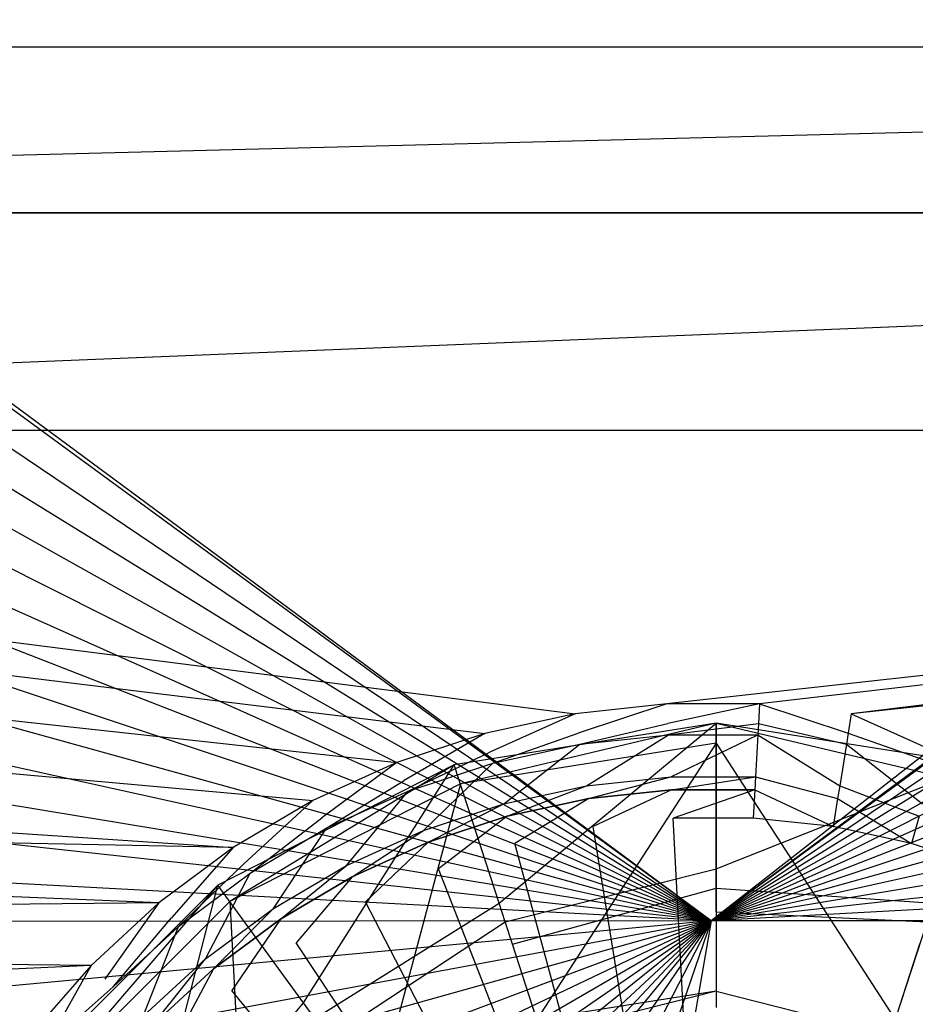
# Model space of a CAD drawing. Extents: x 0 to 0.55, y -0.37 to 0.
# Tile 16 of 28: x 0.251 to 0.282, y -0.161 to -0.126. Entities that reach past the tile are written whole.
import ezdxf

# ---------------------------------------------------------------- set-up
doc = ezdxf.new("R2010")
doc.units = 0
doc.layers.add('L0_ABLAUF60_ONOVO_1___REPLACEMT', color=7, linetype='CONTINUOUS')
doc.layers.add('L2_WT_51665_0___REPLACEMTFOREMP', color=7, linetype='CONTINUOUS')

msp = doc.modelspace()

# ---------------------------------------------------------------- linework, layer by layer
at = {"layer": 'L0_ABLAUF60_ONOVO_1___REPLACEMT', "color": 8}
for points, invisible_edges in [([(0.275172, -0.150948, 0.04059), (0.267493, -0.157313, 0.036784), (0.265901, -0.152416, 0.04059), (0.275172, -0.150948, 0.04059)], 13), ([(0.266121, -0.153094, 0.041272), (0.275172, -0.150948, 0.041272), (0.265901, -0.152416, 0.041272), (0.266121, -0.153094, 0.041272)], 13), ([(0.265901, -0.152416, 0.04059), (0.275172, -0.150948, 0.041272), (0.275172, -0.150948, 0.04059), (0.265901, -0.152416, 0.04059)], 13), ([(0.275172, -0.150948, 0.041272), (0.265901, -0.152416, 0.04059), (0.265901, -0.152416, 0.041272), (0.275172, -0.150948, 0.041272)], 14), ([(0.275172, -0.150948, 0.041272), (0.266121, -0.153094, 0.041272), (0.275172, -0.15166, 0.041272), (0.275172, -0.150948, 0.041272)], 14), ([(0.267493, -0.157313, 0.036784), (0.275172, -0.150948, 0.04059), (0.275172, -0.156097, 0.036784), (0.267493, -0.157313, 0.036784)], 14), ([(0.284442, -0.152416, 0.04059), (0.275172, -0.156097, 0.036784), (0.275172, -0.150948, 0.04059), (0.284442, -0.152416, 0.04059)], 13), ([(0.284222, -0.153094, 0.041272), (0.275172, -0.150948, 0.041272), (0.275172, -0.15166, 0.041272), (0.284222, -0.153094, 0.041272)], 13), ([(0.275172, -0.150948, 0.041272), (0.284222, -0.153094, 0.041272), (0.284442, -0.152416, 0.041272), (0.275172, -0.150948, 0.041272)], 14), ([(0.275172, -0.150948, 0.041272), (0.284442, -0.152416, 0.04059), (0.275172, -0.150948, 0.04059), (0.275172, -0.150948, 0.041272)], 13), ([(0.284442, -0.152416, 0.04059), (0.275172, -0.150948, 0.041272), (0.284442, -0.152416, 0.041272), (0.284442, -0.152416, 0.04059)], 14), ([(0.268833, -0.161438, 0.039496), (0.275172, -0.15166, 0.041272), (0.266121, -0.153094, 0.041272), (0.268833, -0.161438, 0.039496)], 13), ([(0.275172, -0.15166, 0.041272), (0.268833, -0.161438, 0.039496), (0.275172, -0.160434, 0.039496), (0.275172, -0.15166, 0.041272)], 14), ([(0.281511, -0.161438, 0.039496), (0.275172, -0.15166, 0.041272), (0.275172, -0.160434, 0.039496), (0.281511, -0.161438, 0.039496)], 13), ([(0.275172, -0.15166, 0.041272), (0.281511, -0.161438, 0.039496), (0.284222, -0.153094, 0.041272), (0.275172, -0.15166, 0.041272)], 14), ([(0.265901, -0.152416, 0.04059), (0.260565, -0.160843, 0.036784), (0.257538, -0.156677, 0.04059), (0.265901, -0.152416, 0.04059)], 13), ([(0.257957, -0.157254, 0.041272), (0.265901, -0.152416, 0.041272), (0.257538, -0.156677, 0.041272), (0.257957, -0.157254, 0.041272)], 13), ([(0.257538, -0.156677, 0.04059), (0.265901, -0.152416, 0.041272), (0.265901, -0.152416, 0.04059), (0.257538, -0.156677, 0.04059)], 13), ([(0.265901, -0.152416, 0.041272), (0.257538, -0.156677, 0.04059), (0.257538, -0.156677, 0.041272), (0.265901, -0.152416, 0.041272)], 14), ([(0.265901, -0.152416, 0.041272), (0.257957, -0.157254, 0.041272), (0.266121, -0.153094, 0.041272), (0.265901, -0.152416, 0.041272)], 14), ([(0.260565, -0.160843, 0.036784), (0.265901, -0.152416, 0.04059), (0.267493, -0.157313, 0.036784), (0.260565, -0.160843, 0.036784)], 14), ([(0.275172, -0.156097, 0.036784), (0.284442, -0.152416, 0.04059), (0.282851, -0.157313, 0.036784), (0.275172, -0.156097, 0.036784)], 14), ([(0.263114, -0.164352, 0.039496), (0.266121, -0.153094, 0.041272), (0.257957, -0.157254, 0.041272), (0.263114, -0.164352, 0.039496)], 13), ([(0.266121, -0.153094, 0.041272), (0.263114, -0.164352, 0.039496), (0.268833, -0.161438, 0.039496), (0.266121, -0.153094, 0.041272)], 14), ([(0.287229, -0.164352, 0.039496), (0.284222, -0.153094, 0.041272), (0.281511, -0.161438, 0.039496), (0.287229, -0.164352, 0.039496)], 13), ([(0.275172, -0.156097, 0.036784), (0.267706, -0.157972, 0.036272), (0.267493, -0.157313, 0.036784), (0.275172, -0.156097, 0.036784)], 13), ([(0.267706, -0.157972, 0.036272), (0.275172, -0.156097, 0.036784), (0.275172, -0.156789, 0.036272), (0.267706, -0.157972, 0.036272)], 14), ([(0.282851, -0.157313, 0.036784), (0.275172, -0.156789, 0.036272), (0.275172, -0.156097, 0.036784), (0.282851, -0.157313, 0.036784)], 13), ([(0.257538, -0.156677, 0.04059), (0.255067, -0.166341, 0.036784), (0.250901, -0.163314, 0.04059), (0.257538, -0.156677, 0.04059)], 13), ([(0.251478, -0.163733, 0.041272), (0.257538, -0.156677, 0.041272), (0.250901, -0.163314, 0.041272), (0.251478, -0.163733, 0.041272)], 13), ([(0.250901, -0.163314, 0.04059), (0.257538, -0.156677, 0.041272), (0.257538, -0.156677, 0.04059), (0.250901, -0.163314, 0.04059)], 13), ([(0.257538, -0.156677, 0.041272), (0.250901, -0.163314, 0.04059), (0.250901, -0.163314, 0.041272), (0.257538, -0.156677, 0.041272)], 14), ([(0.257538, -0.156677, 0.041272), (0.251478, -0.163733, 0.041272), (0.257957, -0.157254, 0.041272), (0.257538, -0.156677, 0.041272)], 14), ([(0.255067, -0.166341, 0.036784), (0.257538, -0.156677, 0.04059), (0.260565, -0.160843, 0.036784), (0.255067, -0.166341, 0.036784)], 14), ([(0.275172, -0.156789, 0.036272), (0.267965, -0.158769, 0.036272), (0.267706, -0.157972, 0.036272), (0.275172, -0.156789, 0.036272)], 13), ([(0.267965, -0.158769, 0.036272), (0.275172, -0.156789, 0.036272), (0.275172, -0.157627, 0.036272), (0.267965, -0.158769, 0.036272)], 14), ([(0.275172, -0.156789, 0.036272), (0.282851, -0.157313, 0.036784), (0.282637, -0.157972, 0.036272), (0.275172, -0.156789, 0.036272)], 14), ([(0.282637, -0.157972, 0.036272), (0.275172, -0.157627, 0.036272), (0.275172, -0.156789, 0.036272), (0.282637, -0.157972, 0.036272)], 13), ([(0.258576, -0.16889, 0.039496), (0.257957, -0.157254, 0.041272), (0.251478, -0.163733, 0.041272), (0.258576, -0.16889, 0.039496)], 13), ([(0.257957, -0.157254, 0.041272), (0.258576, -0.16889, 0.039496), (0.263114, -0.164352, 0.039496), (0.257957, -0.157254, 0.041272)], 14), ([(0.267493, -0.157313, 0.036784), (0.260972, -0.161403, 0.036272), (0.260565, -0.160843, 0.036784), (0.267493, -0.157313, 0.036784)], 13), ([(0.260972, -0.161403, 0.036272), (0.267493, -0.157313, 0.036784), (0.267706, -0.157972, 0.036272), (0.260972, -0.161403, 0.036272)], 14), ([(0.275172, -0.180948, 0.036272), (0.267965, -0.158769, 0.036272), (0.275172, -0.157627, 0.036272), (0.275172, -0.180948, 0.036272)], 14), ([(0.282378, -0.158769, 0.036272), (0.275172, -0.180948, 0.036272), (0.275172, -0.157627, 0.036272), (0.282378, -0.158769, 0.036272)], 14), ([(0.275172, -0.157627, 0.036272), (0.282637, -0.157972, 0.036272), (0.282378, -0.158769, 0.036272), (0.275172, -0.157627, 0.036272)], 14), ([(0.267706, -0.157972, 0.036272), (0.261464, -0.162081, 0.036272), (0.260972, -0.161403, 0.036272), (0.267706, -0.157972, 0.036272)], 13), ([(0.261464, -0.162081, 0.036272), (0.267706, -0.157972, 0.036272), (0.267965, -0.158769, 0.036272), (0.261464, -0.162081, 0.036272)], 14), ([(0.275172, -0.180948, 0.036272), (0.261464, -0.162081, 0.036272), (0.267965, -0.158769, 0.036272), (0.275172, -0.180948, 0.036272)], 14), ([(0.288879, -0.162081, 0.036272), (0.275172, -0.180948, 0.036272), (0.282378, -0.158769, 0.036272), (0.288879, -0.162081, 0.036272)], 14), ([(0.269011, -0.161986, 0.039496), (0.275172, -0.160434, 0.039496), (0.268833, -0.161438, 0.039496), (0.269011, -0.161986, 0.039496)], 13), ([(0.275172, -0.160434, 0.039496), (0.269011, -0.161986, 0.039496), (0.275172, -0.16101, 0.039496), (0.275172, -0.160434, 0.039496)], 14), ([(0.281333, -0.161986, 0.039496), (0.275172, -0.160434, 0.039496), (0.275172, -0.16101, 0.039496), (0.281333, -0.161986, 0.039496)], 13), ([(0.275172, -0.160434, 0.039496), (0.281333, -0.161986, 0.039496), (0.281511, -0.161438, 0.039496), (0.275172, -0.160434, 0.039496)], 14), ([(0.260565, -0.160843, 0.036784), (0.255627, -0.166748, 0.036272), (0.255067, -0.166341, 0.036784), (0.260565, -0.160843, 0.036784)], 13), ([(0.255627, -0.166748, 0.036272), (0.260565, -0.160843, 0.036784), (0.260972, -0.161403, 0.036272), (0.255627, -0.166748, 0.036272)], 14)]:
    msp.add_3dface(points, dxfattribs=dict(at, invisible_edges=invisible_edges))
at = {"layer": 'L2_WT_51665_0___REPLACEMTFOREMP', "color": 8}
for points, invisible_edges in [([(0.274999, -0.157936, 0.000809), (0.077618, -0.012088, 0.001652), (0.077828, -0.004168, 0.001755), (0.274999, -0.157936, 0.000809)], 14), ([(0.472158, -0.004168, 0.001757), (0.274999, -0.157936, 0.000809), (0.077828, -0.004168, 0.001755), (0.472158, -0.004168, 0.001757)], 14), ([(0.47234, -0.012079, 0.00167), (0.274999, -0.157936, 0.000809), (0.472158, -0.004168, 0.001757), (0.47234, -0.012079, 0.00167)], 14), ([(0.274999, -0.157936, 0.000809), (0.077579, -0.013565, 0.001636), (0.077618, -0.012088, 0.001652), (0.274999, -0.157936, 0.000809)], 14), ([(0.472375, -0.013561, 0.001656), (0.274999, -0.157936, 0.000809), (0.47234, -0.012079, 0.00167), (0.472375, -0.013561, 0.001656)], 14), ([(0.274999, -0.157936, 0.000809), (0.077283, -0.024699, 0.00151), (0.077579, -0.013565, 0.001636), (0.274999, -0.157936, 0.000809)], 14), ([(0.472674, -0.0247, 0.001528), (0.274999, -0.157936, 0.000809), (0.472375, -0.013561, 0.001656), (0.472674, -0.0247, 0.001528)], 14), ([(0.274999, -0.157936, 0.000809), (0.076988, -0.035832, 0.001384), (0.077283, -0.024699, 0.00151), (0.274999, -0.157936, 0.000809)], 14), ([(0.472972, -0.035833, 0.001401), (0.274999, -0.157936, 0.000809), (0.472674, -0.0247, 0.001528), (0.472972, -0.035833, 0.001401)], 14), ([(0.274999, -0.157936, 0.000809), (0.076693, -0.046966, 0.001258), (0.076988, -0.035832, 0.001384), (0.274999, -0.157936, 0.000809)], 14), ([(0.473271, -0.046966, 0.001273), (0.274999, -0.157936, 0.000809), (0.472972, -0.035833, 0.001401), (0.473271, -0.046966, 0.001273)], 14), ([(0.274999, -0.157936, 0.000809), (0.076398, -0.058099, 0.001132), (0.076693, -0.046966, 0.001258), (0.274999, -0.157936, 0.000809)], 14), ([(0.47357, -0.0581, 0.001146), (0.274999, -0.157936, 0.000809), (0.473271, -0.046966, 0.001273), (0.47357, -0.0581, 0.001146)], 14), ([(0.274999, -0.157936, 0.000809), (0.076103, -0.069232, 0.001006), (0.076398, -0.058099, 0.001132), (0.274999, -0.157936, 0.000809)], 14), ([(0.473869, -0.069233, 0.001019), (0.274999, -0.157936, 0.000809), (0.47357, -0.0581, 0.001146), (0.473869, -0.069233, 0.001019)], 14), ([(0.274999, -0.157936, 0.000809), (0.075807, -0.080366, 0.000881), (0.076103, -0.069232, 0.001006), (0.274999, -0.157936, 0.000809)], 14), ([(0.474168, -0.080367, 0.000891), (0.274999, -0.157936, 0.000809), (0.473869, -0.069233, 0.001019), (0.474168, -0.080367, 0.000891)], 14), ([(0.274999, -0.157936, 0.000809), (0.075512, -0.091499, 0.000755), (0.075807, -0.080366, 0.000881), (0.274999, -0.157936, 0.000809)], 14), ([(0.474466, -0.0915, 0.000764), (0.274999, -0.157936, 0.000809), (0.474168, -0.080367, 0.000891), (0.474466, -0.0915, 0.000764)], 14), ([(0.274999, -0.157936, 0.000809), (0.075217, -0.102633, 0.000629), (0.075512, -0.091499, 0.000755), (0.274999, -0.157936, 0.000809)], 14), ([(0.474765, -0.102634, 0.000636), (0.274999, -0.157936, 0.000809), (0.474466, -0.0915, 0.000764), (0.474765, -0.102634, 0.000636)], 14), ([(0.274999, -0.157936, 0.000809), (0.074922, -0.113766, 0.000503), (0.075217, -0.102633, 0.000629), (0.274999, -0.157936, 0.000809)], 14), ([(0.475064, -0.113767, 0.000509), (0.274999, -0.157936, 0.000809), (0.474765, -0.102634, 0.000636), (0.475064, -0.113767, 0.000509)], 14), ([(0.274999, -0.157936, 0.000809), (0.074626, -0.124899, 0.000377), (0.074922, -0.113766, 0.000503), (0.274999, -0.157936, 0.000809)], 14), ([(0.475363, -0.1249, 0.000382), (0.274999, -0.157936, 0.000809), (0.475064, -0.113767, 0.000509), (0.475363, -0.1249, 0.000382)], 14), ([(0.152739, -0.127016, 0.061661), (0.408046, -0.119371, 0.083462), (0.143404, -0.119371, 0.083462), (0.152739, -0.127016, 0.061661)], 14), ([(0.408046, -0.119371, 0.083462), (0.152739, -0.127016, 0.061661), (0.39903, -0.127016, 0.061661), (0.408046, -0.119371, 0.083462)], 13), ([(0.274999, -0.157936, 0.000809), (0.074331, -0.136033, 0.000251), (0.074626, -0.124899, 0.000377), (0.274999, -0.157936, 0.000809)], 14), ([(0.475662, -0.136034, 0.000254), (0.274999, -0.157936, 0.000809), (0.475363, -0.1249, 0.000382), (0.475662, -0.136034, 0.000254)], 14), ([(0.171132, -0.132889, 0.045801), (0.39903, -0.127016, 0.061661), (0.152739, -0.127016, 0.061661), (0.171132, -0.132889, 0.045801)], 14), ([(0.39903, -0.127016, 0.061661), (0.171132, -0.132889, 0.045801), (0.380606, -0.132889, 0.045801), (0.39903, -0.127016, 0.061661)], 13), ([(0.191365, -0.140591, 0.041213), (0.380606, -0.132889, 0.045801), (0.171132, -0.132889, 0.045801), (0.191365, -0.140591, 0.041213)], 13), ([(0.380606, -0.132889, 0.045801), (0.191365, -0.140591, 0.041213), (0.360177, -0.140591, 0.041213), (0.380606, -0.132889, 0.045801)], 14), ([(0.274999, -0.157936, 0.000809), (0.074036, -0.147166, 0.000125), (0.074331, -0.136033, 0.000251), (0.274999, -0.157936, 0.000809)], 14), ([(0.47596, -0.147167, 0.000127), (0.274999, -0.157936, 0.000809), (0.475662, -0.136034, 0.000254), (0.47596, -0.147167, 0.000127)], 14), ([(0.27018, -0.150617, 0.041725), (0.191365, -0.140591, 0.041213), (0.183589, -0.141149, 0.041221), (0.27018, -0.150617, 0.041725)], 13), ([(0.273433, -0.150269, 0.041723), (0.360177, -0.140591, 0.041213), (0.191365, -0.140591, 0.041213), (0.273433, -0.150269, 0.041723)], 13), ([(0.191365, -0.140591, 0.041213), (0.27018, -0.150617, 0.041725), (0.273433, -0.150269, 0.041723), (0.191365, -0.140591, 0.041213)], 14), ([(0.360177, -0.140591, 0.041213), (0.273433, -0.150269, 0.041723), (0.276704, -0.150269, 0.041723), (0.360177, -0.140591, 0.041213)], 14), ([(0.279957, -0.150617, 0.041725), (0.360177, -0.140591, 0.041213), (0.276704, -0.150269, 0.041723), (0.279957, -0.150617, 0.041725)], 13), ([(0.360177, -0.140591, 0.041213), (0.279957, -0.150617, 0.041725), (0.367953, -0.141149, 0.041221), (0.360177, -0.140591, 0.041213)], 14), ([(0.266982, -0.151308, 0.041729), (0.183589, -0.141149, 0.041221), (0.175905, -0.142732, 0.041244), (0.266982, -0.151308, 0.041729)], 13), ([(0.183589, -0.141149, 0.041221), (0.266982, -0.151308, 0.041729), (0.27018, -0.150617, 0.041725), (0.183589, -0.141149, 0.041221)], 14), ([(0.283155, -0.151308, 0.041729), (0.367953, -0.141149, 0.041221), (0.279957, -0.150617, 0.041725), (0.283155, -0.151308, 0.041729)], 13), ([(0.263876, -0.152336, 0.041736), (0.175905, -0.142732, 0.041244), (0.16844, -0.145313, 0.041283), (0.263876, -0.152336, 0.041736)], 13), ([(0.175905, -0.142732, 0.041244), (0.263876, -0.152336, 0.041736), (0.266982, -0.151308, 0.041729), (0.175905, -0.142732, 0.041244)], 14), ([(0.260897, -0.153688, 0.041744), (0.16844, -0.145313, 0.041283), (0.161318, -0.14885, 0.041335), (0.260897, -0.153688, 0.041744)], 13), ([(0.16844, -0.145313, 0.041283), (0.260897, -0.153688, 0.041744), (0.263876, -0.152336, 0.041736), (0.16844, -0.145313, 0.041283)], 14), ([(0.274999, -0.157936, 0.000809), (0.073743, -0.158204), (0.074036, -0.147166, 0.000125), (0.274999, -0.157936, 0.000809)], 14), ([(0.476257, -0.158204), (0.274999, -0.157936, 0.000809), (0.47596, -0.147167, 0.000127), (0.476257, -0.158204)], 14), ([(0.258078, -0.155349, 0.041755), (0.161318, -0.14885, 0.041335), (0.154655, -0.153284, 0.041401), (0.258078, -0.155349, 0.041755)], 13), ([(0.161318, -0.14885, 0.041335), (0.258078, -0.155349, 0.041755), (0.260897, -0.153688, 0.041744), (0.161318, -0.14885, 0.041335)], 14), ([(0.27029, -0.151299, 0.041729), (0.273433, -0.150269, 0.041723), (0.27018, -0.150617, 0.041725), (0.27029, -0.151299, 0.041729)], 13), ([(0.273433, -0.150269, 0.041723), (0.27029, -0.151299, 0.041729), (0.27347, -0.150959, 0.041727), (0.273433, -0.150269, 0.041723)], 14), ([(0.27347, -0.150959, 0.041727), (0.276704, -0.150269, 0.041723), (0.273433, -0.150269, 0.041723), (0.27347, -0.150959, 0.041727)], 13), ([(0.276704, -0.150269, 0.041723), (0.27347, -0.150959, 0.041727), (0.276668, -0.150959, 0.041727), (0.276704, -0.150269, 0.041723)], 14), ([(0.279847, -0.151299, 0.041729), (0.276704, -0.150269, 0.041723), (0.276668, -0.150959, 0.041727), (0.279847, -0.151299, 0.041729)], 13), ([(0.276704, -0.150269, 0.041723), (0.279847, -0.151299, 0.041729), (0.279957, -0.150617, 0.041725), (0.276704, -0.150269, 0.041723)], 14), ([(0.267164, -0.151975, 0.041734), (0.27018, -0.150617, 0.041725), (0.266982, -0.151308, 0.041729), (0.267164, -0.151975, 0.041734)], 13), ([(0.27018, -0.150617, 0.041725), (0.267164, -0.151975, 0.041734), (0.27029, -0.151299, 0.041729), (0.27018, -0.150617, 0.041725)], 14), ([(0.282973, -0.151975, 0.041734), (0.279957, -0.150617, 0.041725), (0.279847, -0.151299, 0.041729), (0.282973, -0.151975, 0.041734)], 13), ([(0.279957, -0.150617, 0.041725), (0.282973, -0.151975, 0.041734), (0.283155, -0.151308, 0.041729), (0.279957, -0.150617, 0.041725)], 14), ([(0.270353, -0.151691, 0.040736), (0.27347, -0.150959, 0.041727), (0.27029, -0.151299, 0.041729), (0.270353, -0.151691, 0.040736)], 14), ([(0.27347, -0.150959, 0.041727), (0.270353, -0.151691, 0.040736), (0.273491, -0.151355, 0.040734), (0.27347, -0.150959, 0.041727)], 13), ([(0.273491, -0.151355, 0.040734), (0.276668, -0.150959, 0.041727), (0.27347, -0.150959, 0.041727), (0.273491, -0.151355, 0.040734)], 14), ([(0.276668, -0.150959, 0.041727), (0.273491, -0.151355, 0.040734), (0.276646, -0.151355, 0.040734), (0.276668, -0.150959, 0.041727)], 13), ([(0.279784, -0.151691, 0.040736), (0.276668, -0.150959, 0.041727), (0.276646, -0.151355, 0.040734), (0.279784, -0.151691, 0.040736)], 13), ([(0.276668, -0.150959, 0.041727), (0.279784, -0.151691, 0.040736), (0.279847, -0.151299, 0.041729), (0.276668, -0.150959, 0.041727)], 14), ([(0.264128, -0.152979, 0.04174), (0.266982, -0.151308, 0.041729), (0.263876, -0.152336, 0.041736), (0.264128, -0.152979, 0.04174)], 13), ([(0.266982, -0.151308, 0.041729), (0.264128, -0.152979, 0.04174), (0.267164, -0.151975, 0.041734), (0.266982, -0.151308, 0.041729)], 14), ([(0.267268, -0.152358, 0.040741), (0.27029, -0.151299, 0.041729), (0.267164, -0.151975, 0.041734), (0.267268, -0.152358, 0.040741)], 14), ([(0.27029, -0.151299, 0.041729), (0.267268, -0.152358, 0.040741), (0.270353, -0.151691, 0.040736), (0.27029, -0.151299, 0.041729)], 13), ([(0.270591, -0.153166, 0.036998), (0.273491, -0.151355, 0.040734), (0.270353, -0.151691, 0.040736), (0.270591, -0.153166, 0.036998)], 14), ([(0.273491, -0.151355, 0.040734), (0.270591, -0.153166, 0.036998), (0.27357, -0.152848, 0.036996), (0.273491, -0.151355, 0.040734)], 13), ([(0.27357, -0.152848, 0.036996), (0.276646, -0.151355, 0.040734), (0.273491, -0.151355, 0.040734), (0.27357, -0.152848, 0.036996)], 14), ([(0.276646, -0.151355, 0.040734), (0.27357, -0.152848, 0.036996), (0.276567, -0.152848, 0.036996), (0.276646, -0.151355, 0.040734)], 13), ([(0.279547, -0.153166, 0.036998), (0.276646, -0.151355, 0.040734), (0.276567, -0.152848, 0.036996), (0.279547, -0.153166, 0.036998)], 13), ([(0.276646, -0.151355, 0.040734), (0.279547, -0.153166, 0.036998), (0.279784, -0.151691, 0.040736), (0.276646, -0.151355, 0.040734)], 14), ([(0.282869, -0.152358, 0.040741), (0.279847, -0.151299, 0.041729), (0.279784, -0.151691, 0.040736), (0.282869, -0.152358, 0.040741)], 13), ([(0.279847, -0.151299, 0.041729), (0.282869, -0.152358, 0.040741), (0.282973, -0.151975, 0.041734), (0.279847, -0.151299, 0.041729)], 14), ([(0.267662, -0.1538, 0.037002), (0.270353, -0.151691, 0.040736), (0.267268, -0.152358, 0.040741), (0.267662, -0.1538, 0.037002)], 14), ([(0.270353, -0.151691, 0.040736), (0.267662, -0.1538, 0.037002), (0.270591, -0.153166, 0.036998), (0.270353, -0.151691, 0.040736)], 13), ([(0.282476, -0.1538, 0.037002), (0.279784, -0.151691, 0.040736), (0.279547, -0.153166, 0.036998), (0.282476, -0.1538, 0.037002)], 13), ([(0.279784, -0.151691, 0.040736), (0.282476, -0.1538, 0.037002), (0.282869, -0.152358, 0.040741), (0.279784, -0.151691, 0.040736)], 14), ([(0.264272, -0.153349, 0.040747), (0.267164, -0.151975, 0.041734), (0.264128, -0.152979, 0.04174), (0.264272, -0.153349, 0.040747)], 14), ([(0.267164, -0.151975, 0.041734), (0.264272, -0.153349, 0.040747), (0.267268, -0.152358, 0.040741), (0.267164, -0.151975, 0.041734)], 13), ([(0.261216, -0.154301, 0.041748), (0.263876, -0.152336, 0.041736), (0.260897, -0.153688, 0.041744), (0.261216, -0.154301, 0.041748)], 13), ([(0.263876, -0.152336, 0.041736), (0.261216, -0.154301, 0.041748), (0.264128, -0.152979, 0.04174), (0.263876, -0.152336, 0.041736)], 14), ([(0.264817, -0.154741, 0.037008), (0.267268, -0.152358, 0.040741), (0.264272, -0.153349, 0.040747), (0.264817, -0.154741, 0.037008)], 14), ([(0.267268, -0.152358, 0.040741), (0.264817, -0.154741, 0.037008), (0.267662, -0.1538, 0.037002), (0.267268, -0.152358, 0.040741)], 13), ([(0.270663, -0.153614, 0.036167), (0.27357, -0.152848, 0.036996), (0.270591, -0.153166, 0.036998), (0.270663, -0.153614, 0.036167)], 14), ([(0.27357, -0.152848, 0.036996), (0.270663, -0.153614, 0.036167), (0.273594, -0.153301, 0.036165), (0.27357, -0.152848, 0.036996)], 13), ([(0.273594, -0.153301, 0.036165), (0.276567, -0.152848, 0.036996), (0.27357, -0.152848, 0.036996), (0.273594, -0.153301, 0.036165)], 14), ([(0.276567, -0.152848, 0.036996), (0.273594, -0.153301, 0.036165), (0.276543, -0.153301, 0.036165), (0.276567, -0.152848, 0.036996)], 13), ([(0.279474, -0.153614, 0.036167), (0.276567, -0.152848, 0.036996), (0.276543, -0.153301, 0.036165), (0.279474, -0.153614, 0.036167)], 13), ([(0.276567, -0.152848, 0.036996), (0.279474, -0.153614, 0.036167), (0.279547, -0.153166, 0.036998), (0.276567, -0.152848, 0.036996)], 14), ([(0.255452, -0.1573, 0.041767), (0.154655, -0.153284, 0.041401), (0.148564, -0.158542, 0.04148), (0.255452, -0.1573, 0.041767)], 14), ([(0.258078, -0.155349, 0.041755), (0.154655, -0.153284, 0.041401), (0.255452, -0.1573, 0.041767), (0.258078, -0.155349, 0.041755)], 14), ([(0.261399, -0.154653, 0.040755), (0.264128, -0.152979, 0.04174), (0.261216, -0.154301, 0.041748), (0.261399, -0.154653, 0.040755)], 14), ([(0.264128, -0.152979, 0.04174), (0.261399, -0.154653, 0.040755), (0.264272, -0.153349, 0.040747), (0.264128, -0.152979, 0.04174)], 13), ([(0.267781, -0.154238, 0.036171), (0.270591, -0.153166, 0.036998), (0.267662, -0.1538, 0.037002), (0.267781, -0.154238, 0.036171)], 14), ([(0.270591, -0.153166, 0.036998), (0.267781, -0.154238, 0.036171), (0.270663, -0.153614, 0.036167), (0.270591, -0.153166, 0.036998)], 13), ([(0.282356, -0.154238, 0.036171), (0.279547, -0.153166, 0.036998), (0.279474, -0.153614, 0.036167), (0.282356, -0.154238, 0.036171)], 13), ([(0.279547, -0.153166, 0.036998), (0.282356, -0.154238, 0.036171), (0.282476, -0.1538, 0.037002), (0.279547, -0.153166, 0.036998)], 14), ([(0.262088, -0.155979, 0.037016), (0.264272, -0.153349, 0.040747), (0.261399, -0.154653, 0.040755), (0.262088, -0.155979, 0.037016)], 14), ([(0.264272, -0.153349, 0.040747), (0.262088, -0.155979, 0.037016), (0.264817, -0.154741, 0.037008), (0.264272, -0.153349, 0.040747)], 13), ([(0.268045, -0.155206, 0.036177), (0.270663, -0.153614, 0.036167), (0.267781, -0.154238, 0.036171), (0.268045, -0.155206, 0.036177)], 13), ([(0.270663, -0.153614, 0.036167), (0.268045, -0.155206, 0.036177), (0.270823, -0.154606, 0.036173), (0.270663, -0.153614, 0.036167)], 14), ([(0.270823, -0.154606, 0.036173), (0.273594, -0.153301, 0.036165), (0.270663, -0.153614, 0.036167), (0.270823, -0.154606, 0.036173)], 13), ([(0.273594, -0.153301, 0.036165), (0.270823, -0.154606, 0.036173), (0.273648, -0.154304, 0.036171), (0.273594, -0.153301, 0.036165)], 14), ([(0.273648, -0.154304, 0.036171), (0.276543, -0.153301, 0.036165), (0.273594, -0.153301, 0.036165), (0.273648, -0.154304, 0.036171)], 13), ([(0.276543, -0.153301, 0.036165), (0.273648, -0.154304, 0.036171), (0.276489, -0.154304, 0.036171), (0.276543, -0.153301, 0.036165)], 14), ([(0.279315, -0.154606, 0.036173), (0.276543, -0.153301, 0.036165), (0.276489, -0.154304, 0.036171), (0.279315, -0.154606, 0.036173)], 13), ([(0.276543, -0.153301, 0.036165), (0.279315, -0.154606, 0.036173), (0.279474, -0.153614, 0.036167), (0.276543, -0.153301, 0.036165)], 14), ([(0.282092, -0.155206, 0.036177), (0.279474, -0.153614, 0.036167), (0.279315, -0.154606, 0.036173), (0.282092, -0.155206, 0.036177)], 13), ([(0.279474, -0.153614, 0.036167), (0.282092, -0.155206, 0.036177), (0.282356, -0.154238, 0.036171), (0.279474, -0.153614, 0.036167)], 14), ([(0.25846, -0.155924, 0.041758), (0.260897, -0.153688, 0.041744), (0.258078, -0.155349, 0.041755), (0.25846, -0.155924, 0.041758)], 13), ([(0.260897, -0.153688, 0.041744), (0.25846, -0.155924, 0.041758), (0.261216, -0.154301, 0.041748), (0.260897, -0.153688, 0.041744)], 14), ([(0.264982, -0.155164, 0.036177), (0.267662, -0.1538, 0.037002), (0.264817, -0.154741, 0.037008), (0.264982, -0.155164, 0.036177)], 14), ([(0.267662, -0.1538, 0.037002), (0.264982, -0.155164, 0.036177), (0.267781, -0.154238, 0.036171), (0.267662, -0.1538, 0.037002)], 13), ([(0.25868, -0.156255, 0.040765), (0.261216, -0.154301, 0.041748), (0.25846, -0.155924, 0.041758), (0.25868, -0.156255, 0.040765)], 14), ([(0.261216, -0.154301, 0.041748), (0.25868, -0.156255, 0.040765), (0.261399, -0.154653, 0.040755), (0.261216, -0.154301, 0.041748)], 13), ([(0.265348, -0.156099, 0.036183), (0.267781, -0.154238, 0.036171), (0.264982, -0.155164, 0.036177), (0.265348, -0.156099, 0.036183)], 13), ([(0.267781, -0.154238, 0.036171), (0.265348, -0.156099, 0.036183), (0.268045, -0.155206, 0.036177), (0.267781, -0.154238, 0.036171)], 14), ([(0.275069, -0.180969, 0.036339), (0.273648, -0.154304, 0.036171), (0.270823, -0.154606, 0.036173), (0.275069, -0.180969, 0.036339)], 14), ([(0.276489, -0.154304, 0.036171), (0.273648, -0.154304, 0.036171), (0.275069, -0.180969, 0.036339), (0.276489, -0.154304, 0.036171)], 14), ([(0.279315, -0.154606, 0.036173), (0.276489, -0.154304, 0.036171), (0.275069, -0.180969, 0.036339), (0.279315, -0.154606, 0.036173)], 14), ([(0.28479, -0.156099, 0.036183), (0.282356, -0.154238, 0.036171), (0.282092, -0.155206, 0.036177), (0.28479, -0.156099, 0.036183)], 13), ([(0.259506, -0.1575, 0.037025), (0.261399, -0.154653, 0.040755), (0.25868, -0.156255, 0.040765), (0.259506, -0.1575, 0.037025)], 14), ([(0.261399, -0.154653, 0.040755), (0.259506, -0.1575, 0.037025), (0.262088, -0.155979, 0.037016), (0.261399, -0.154653, 0.040755)], 13), ([(0.275069, -0.180969, 0.036339), (0.270823, -0.154606, 0.036173), (0.268045, -0.155206, 0.036177), (0.275069, -0.180969, 0.036339)], 14), ([(0.282092, -0.155206, 0.036177), (0.279315, -0.154606, 0.036173), (0.275069, -0.180969, 0.036339), (0.282092, -0.155206, 0.036177)], 14), ([(0.262297, -0.156382, 0.036184), (0.264817, -0.154741, 0.037008), (0.262088, -0.155979, 0.037016), (0.262297, -0.156382, 0.036184)], 14), ([(0.264817, -0.154741, 0.037008), (0.262297, -0.156382, 0.036184), (0.264982, -0.155164, 0.036177), (0.264817, -0.154741, 0.037008)], 13), ([(0.255893, -0.157831, 0.04177), (0.258078, -0.155349, 0.041755), (0.255452, -0.1573, 0.041767), (0.255893, -0.157831, 0.04177)], 13), ([(0.258078, -0.155349, 0.041755), (0.255893, -0.157831, 0.04177), (0.25846, -0.155924, 0.041758), (0.258078, -0.155349, 0.041755)], 14), ([(0.26276, -0.157273, 0.03619), (0.264982, -0.155164, 0.036177), (0.262297, -0.156382, 0.036184), (0.26276, -0.157273, 0.03619)], 13), ([(0.264982, -0.155164, 0.036177), (0.26276, -0.157273, 0.03619), (0.265348, -0.156099, 0.036183), (0.264982, -0.155164, 0.036177)], 14), ([(0.275069, -0.180969, 0.036339), (0.268045, -0.155206, 0.036177), (0.265348, -0.156099, 0.036183), (0.275069, -0.180969, 0.036339)], 14), ([(0.28479, -0.156099, 0.036183), (0.282092, -0.155206, 0.036177), (0.275069, -0.180969, 0.036339), (0.28479, -0.156099, 0.036183)], 14), ([(0.256147, -0.158137, 0.040777), (0.25846, -0.155924, 0.041758), (0.255893, -0.157831, 0.04177), (0.256147, -0.158137, 0.040777)], 14), ([(0.25846, -0.155924, 0.041758), (0.256147, -0.158137, 0.040777), (0.25868, -0.156255, 0.040765), (0.25846, -0.155924, 0.041758)], 13), ([(0.259757, -0.157879, 0.036194), (0.262088, -0.155979, 0.037016), (0.259506, -0.1575, 0.037025), (0.259757, -0.157879, 0.036194)], 14), ([(0.262088, -0.155979, 0.037016), (0.259757, -0.157879, 0.036194), (0.262297, -0.156382, 0.036184), (0.262088, -0.155979, 0.037016)], 13), ([(0.257101, -0.159287, 0.037036), (0.25868, -0.156255, 0.040765), (0.256147, -0.158137, 0.040777), (0.257101, -0.159287, 0.037036)], 14), ([(0.25868, -0.156255, 0.040765), (0.257101, -0.159287, 0.037036), (0.259506, -0.1575, 0.037025), (0.25868, -0.156255, 0.040765)], 13), ([(0.260312, -0.158715, 0.036199), (0.262297, -0.156382, 0.036184), (0.259757, -0.157879, 0.036194), (0.260312, -0.158715, 0.036199)], 13), ([(0.262297, -0.156382, 0.036184), (0.260312, -0.158715, 0.036199), (0.26276, -0.157273, 0.03619), (0.262297, -0.156382, 0.036184)], 14), ([(0.275069, -0.180969, 0.036339), (0.265348, -0.156099, 0.036183), (0.26276, -0.157273, 0.03619), (0.275069, -0.180969, 0.036339)], 14), ([(0.287377, -0.157273, 0.03619), (0.28479, -0.156099, 0.036183), (0.275069, -0.180969, 0.036339), (0.287377, -0.157273, 0.03619)], 14), ([(0.255452, -0.1573, 0.041767), (0.148564, -0.158542, 0.04148), (0.253049, -0.159519, 0.041781), (0.255452, -0.1573, 0.041767)], 14), ([(0.253544, -0.160001, 0.041784), (0.255452, -0.1573, 0.041767), (0.253049, -0.159519, 0.041781), (0.253544, -0.160001, 0.041784)], 13), ([(0.255452, -0.1573, 0.041767), (0.253544, -0.160001, 0.041784), (0.255893, -0.157831, 0.04177), (0.255452, -0.1573, 0.041767)], 14), ([(0.275069, -0.180969, 0.036339), (0.26276, -0.157273, 0.03619), (0.260312, -0.158715, 0.036199), (0.275069, -0.180969, 0.036339)], 14), ([(0.289825, -0.158715, 0.036199), (0.287377, -0.157273, 0.03619), (0.275069, -0.180969, 0.036339), (0.289825, -0.158715, 0.036199)], 14), ([(0.25739, -0.159637, 0.036205), (0.259506, -0.1575, 0.037025), (0.257101, -0.159287, 0.037036), (0.25739, -0.159637, 0.036205)], 14), ([(0.259506, -0.1575, 0.037025), (0.25739, -0.159637, 0.036205), (0.259757, -0.157879, 0.036194), (0.259506, -0.1575, 0.037025)], 13), ([(0.274999, -0.157936, 0.000809), (0.074604, -0.17661, 0.000002), (0.073743, -0.158204), (0.274999, -0.157936, 0.000809)], 14), ([(0.274999, -0.157936, 0.000809), (0.077168, -0.194669, 0.000003), (0.074604, -0.17661, 0.000002), (0.274999, -0.157936, 0.000809)], 14), ([(0.274999, -0.157936, 0.000809), (0.08139, -0.212094, 0.000005), (0.077168, -0.194669, 0.000003), (0.274999, -0.157936, 0.000809)], 14), ([(0.274999, -0.157936, 0.000809), (0.087193, -0.228582, 0.000006), (0.08139, -0.212094, 0.000005), (0.274999, -0.157936, 0.000809)], 14), ([(0.274999, -0.157936, 0.000809), (0.094473, -0.243845, 0.000008), (0.087193, -0.228582, 0.000006), (0.274999, -0.157936, 0.000809)], 14), ([(0.274999, -0.157936, 0.000809), (0.103096, -0.257623, 0.000009), (0.094473, -0.243845, 0.000008), (0.274999, -0.157936, 0.000809)], 14), ([(0.274999, -0.157936, 0.000809), (0.112907, -0.269678, 0.000011), (0.103096, -0.257623, 0.000009), (0.274999, -0.157936, 0.000809)], 14), ([(0.274999, -0.157936, 0.000809), (0.123729, -0.279809, 0.000012), (0.112907, -0.269678, 0.000011), (0.274999, -0.157936, 0.000809)], 14), ([(0.274999, -0.157936, 0.000809), (0.135369, -0.287851, 0.000014), (0.123729, -0.279809, 0.000012), (0.274999, -0.157936, 0.000809)], 14), ([(0.274999, -0.157936, 0.000809), (0.147624, -0.29368, 0.000015), (0.135369, -0.287851, 0.000014), (0.274999, -0.157936, 0.000809)], 14), ([(0.274999, -0.157936, 0.000809), (0.160486, -0.297264, 0.000015), (0.147624, -0.29368, 0.000015), (0.274999, -0.157936, 0.000809)], 14), ([(0.274999, -0.157936, 0.000809), (0.177278, -0.301833, 0.000015), (0.160486, -0.297264, 0.000015), (0.274999, -0.157936, 0.000809)], 14), ([(0.274999, -0.157936, 0.000809), (0.198814, -0.305454, 0.000015), (0.177278, -0.301833, 0.000015), (0.274999, -0.157936, 0.000809)], 14), ([(0.274999, -0.157936, 0.000809), (0.224018, -0.306851, 0.000015), (0.198814, -0.305454, 0.000015), (0.274999, -0.157936, 0.000809)], 14), ([(0.274999, -0.157936, 0.000809), (0.249352, -0.306851, 0.000015), (0.224018, -0.306851, 0.000015), (0.274999, -0.157936, 0.000809)], 14), ([(0.275, -0.306851, 0.000015), (0.249352, -0.306851, 0.000015), (0.274999, -0.157936, 0.000809), (0.275, -0.306851, 0.000015)], 14), ([(0.253828, -0.160277, 0.040791), (0.255893, -0.157831, 0.04177), (0.253544, -0.160001, 0.041784), (0.253828, -0.160277, 0.040791)], 14), ([(0.255893, -0.157831, 0.04177), (0.253828, -0.160277, 0.040791), (0.256147, -0.158137, 0.040777), (0.255893, -0.157831, 0.04177)], 13), ([(0.254899, -0.16132, 0.037049), (0.256147, -0.158137, 0.040777), (0.253828, -0.160277, 0.040791), (0.254899, -0.16132, 0.037049)], 14), ([(0.256147, -0.158137, 0.040777), (0.254899, -0.16132, 0.037049), (0.257101, -0.159287, 0.037036), (0.256147, -0.158137, 0.040777)], 13), ([(0.258031, -0.16041, 0.03621), (0.259757, -0.157879, 0.036194), (0.25739, -0.159637, 0.036205), (0.258031, -0.16041, 0.03621)], 13), ([(0.259757, -0.157879, 0.036194), (0.258031, -0.16041, 0.03621), (0.260312, -0.158715, 0.036199), (0.259757, -0.157879, 0.036194)], 14), ([(0.389514, -0.297264, 0.000015), (0.372722, -0.301833, 0.000015), (0.274999, -0.157936, 0.000809), (0.389514, -0.297264, 0.000015)], 14), ([(0.426271, -0.279809, 0.000012), (0.414631, -0.287851, 0.000014), (0.274999, -0.157936, 0.000809), (0.426271, -0.279809, 0.000012)], 14), ([(0.455527, -0.243845, 0.000008), (0.446904, -0.257623, 0.000009), (0.274999, -0.157936, 0.000809), (0.455527, -0.243845, 0.000008)], 14), ([(0.472832, -0.194669, 0.000003), (0.46861, -0.212094, 0.000005), (0.274999, -0.157936, 0.000809), (0.472832, -0.194669, 0.000003)], 14), ([(0.372722, -0.301833, 0.000015), (0.351186, -0.305454, 0.000015), (0.274999, -0.157936, 0.000809), (0.372722, -0.301833, 0.000015)], 14), ([(0.402376, -0.29368, 0.000015), (0.389514, -0.297264, 0.000015), (0.274999, -0.157936, 0.000809), (0.402376, -0.29368, 0.000015)], 14), ([(0.437093, -0.269678, 0.000011), (0.426271, -0.279809, 0.000012), (0.274999, -0.157936, 0.000809), (0.437093, -0.269678, 0.000011)], 14), ([(0.462807, -0.228582, 0.000006), (0.455527, -0.243845, 0.000008), (0.274999, -0.157936, 0.000809), (0.462807, -0.228582, 0.000006)], 14), ([(0.475396, -0.17661, 0.000001), (0.472832, -0.194669, 0.000003), (0.274999, -0.157936, 0.000809), (0.475396, -0.17661, 0.000001)], 14), ([(0.325982, -0.306851, 0.000015), (0.300648, -0.306851, 0.000015), (0.274999, -0.157936, 0.000809), (0.325982, -0.306851, 0.000015)], 14), ([(0.300648, -0.306851, 0.000015), (0.275, -0.306851, 0.000015), (0.274999, -0.157936, 0.000809), (0.300648, -0.306851, 0.000015)], 14), ([(0.414631, -0.287851, 0.000014), (0.402376, -0.29368, 0.000015), (0.274999, -0.157936, 0.000809), (0.414631, -0.287851, 0.000014)], 14), ([(0.446904, -0.257623, 0.000009), (0.437093, -0.269678, 0.000011), (0.274999, -0.157936, 0.000809), (0.446904, -0.257623, 0.000009)], 14), ([(0.46861, -0.212094, 0.000005), (0.462807, -0.228582, 0.000006), (0.274999, -0.157936, 0.000809), (0.46861, -0.212094, 0.000005)], 14), ([(0.476257, -0.158204), (0.475396, -0.17661, 0.000001), (0.274999, -0.157936, 0.000809), (0.476257, -0.158204)], 14), ([(0.351186, -0.305454, 0.000015), (0.325982, -0.306851, 0.000015), (0.274999, -0.157936, 0.000809), (0.351186, -0.305454, 0.000015)], 14), ([(0.253049, -0.159519, 0.041781), (0.148564, -0.158542, 0.04148), (0.143144, -0.164536, 0.041569), (0.253049, -0.159519, 0.041781)], 14), ([(0.275069, -0.180969, 0.036339), (0.260312, -0.158715, 0.036199), (0.258031, -0.16041, 0.03621), (0.275069, -0.180969, 0.036339)], 14), ([(0.292106, -0.16041, 0.03621), (0.289825, -0.158715, 0.036199), (0.275069, -0.180969, 0.036339), (0.292106, -0.16041, 0.03621)], 14), ([(0.253049, -0.159519, 0.041781), (0.143144, -0.164536, 0.041569), (0.250894, -0.161981, 0.041797), (0.253049, -0.159519, 0.041781)], 14), ([(0.251438, -0.162407, 0.041799), (0.253049, -0.159519, 0.041781), (0.250894, -0.161981, 0.041797), (0.251438, -0.162407, 0.041799)], 13), ([(0.253049, -0.159519, 0.041781), (0.251438, -0.162407, 0.041799), (0.253544, -0.160001, 0.041784), (0.253049, -0.159519, 0.041781)], 14), ([(0.255224, -0.161637, 0.036218), (0.257101, -0.159287, 0.037036), (0.254899, -0.16132, 0.037049), (0.255224, -0.161637, 0.036218)], 14), ([(0.257101, -0.159287, 0.037036), (0.255224, -0.161637, 0.036218), (0.25739, -0.159637, 0.036205), (0.257101, -0.159287, 0.037036)], 13), ([(0.255943, -0.162337, 0.036222), (0.25739, -0.159637, 0.036205), (0.255224, -0.161637, 0.036218), (0.255943, -0.162337, 0.036222)], 13), ([(0.25739, -0.159637, 0.036205), (0.255943, -0.162337, 0.036222), (0.258031, -0.16041, 0.03621), (0.25739, -0.159637, 0.036205)], 14), ([(0.251438, -0.162407, 0.041799), (0.253828, -0.160277, 0.040791), (0.253544, -0.160001, 0.041784), (0.251438, -0.162407, 0.041799)], 14), ([(0.253828, -0.160277, 0.040791), (0.251438, -0.162407, 0.041799), (0.25175, -0.162652, 0.040806), (0.253828, -0.160277, 0.040791)], 13), ([(0.25175, -0.162652, 0.040806), (0.254899, -0.16132, 0.037049), (0.253828, -0.160277, 0.040791), (0.25175, -0.162652, 0.040806)], 14), ([(0.275069, -0.180969, 0.036339), (0.258031, -0.16041, 0.03621), (0.255943, -0.162337, 0.036222), (0.275069, -0.180969, 0.036339)], 14), ([(0.294194, -0.162337, 0.036222), (0.292106, -0.16041, 0.03621), (0.275069, -0.180969, 0.036339), (0.294194, -0.162337, 0.036222)], 14)]:
    msp.add_3dface(points, dxfattribs=dict(at, invisible_edges=invisible_edges))

doc.saveas('drawing.dxf')
